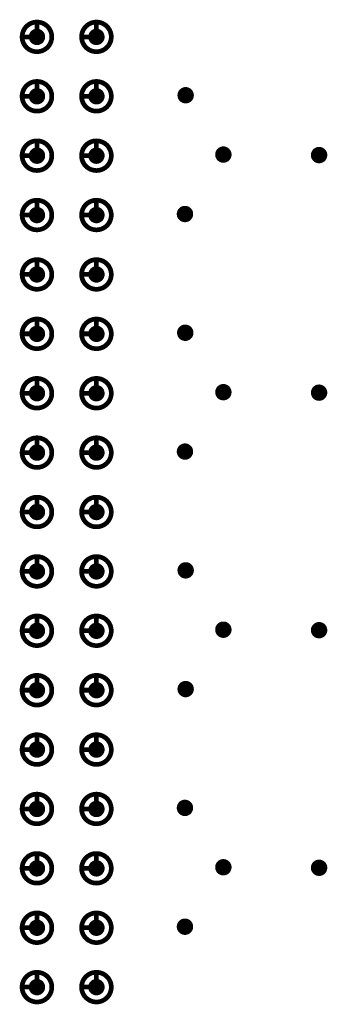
# Model space of a CAD drawing. Header units: millimetres. Extents: x 62 to 363, y 42 to 391.
# Tile 191 of 216: x 92.35 to 98.92, y 227.26 to 248.31. Entities that reach past the tile are written whole.
import ezdxf

# ---------------------------------------------------------------- set-up
doc = ezdxf.new("R2010")
doc.units = ezdxf.units.MM
for name, color, linetype in [('Mechanical8', 56, 'Continuous'), ('PadHoleLayer', 156, 'Continuous'), ('ViaHoleLayer', 16, 'Continuous')]:
    doc.layers.add(name, color=color, linetype=linetype)

# ---------------------------------------------------------------- blocks, each defined once
blk = doc.blocks.new('SAMTEC_SEAM_50_02_0_L_08_2_A_GP_K_TR_380')
at = {"layer": 'Mechanical8'}
for points, const_width in [([(-2.858, -3.175, 1), (-3.493, -3.175, 1)], 0.1), ([(-3.2, -2.858, 1), (-3.15, -2.858, 1)], 0.05), ([(-1.588, -3.175, 1), (-2.223, -3.175, 1)], 0.1), ([(-1.93, -2.858, 1), (-1.88, -2.858, 1)], 0.05), ([(-0.318, -3.175, 1), (-0.952, -3.175, 1)], 0.1), ([(-0.66, -2.858, 1), (-0.61, -2.858, 1)], 0.05), ([(0.952, -3.175, 1), (0.318, -3.175, 1)], 0.1), ([(0.61, -2.858, 1), (0.66, -2.858, 1)], 0.05), ([(2.222, -3.175, 1), (1.587, -3.175, 1)], 0.1), ([(1.88, -2.858, 1), (1.93, -2.858, 1)], 0.05), ([(3.492, -3.175, 1), (2.857, -3.175, 1)], 0.1), ([(3.15, -2.858, 1), (3.2, -2.858, 1)], 0.05), ([(4.762, -3.175, 1), (4.128, -3.175, 1)], 0.1), ([(4.42, -2.858, 1), (4.47, -2.858, 1)], 0.05), ([(6.032, -3.175, 1), (5.397, -3.175, 1)], 0.1), ([(5.69, -2.858, 1), (5.74, -2.858, 1)], 0.05), ([(7.302, -3.175, 1), (6.668, -3.175, 1)], 0.1), ([(6.96, -2.858, 1), (7.01, -2.858, 1)], 0.05), ([(8.572, -3.175, 1), (7.938, -3.175, 1)], 0.1), ([(8.23, -2.858, 1), (8.28, -2.858, 1)], 0.05), ([(9.842, -3.175, 1), (9.207, -3.175, 1)], 0.1), ([(9.5, -2.858, 1), (9.55, -2.858, 1)], 0.05), ([(11.112, -3.175, 1), (10.477, -3.175, 1)], 0.1), ([(10.77, -2.858, 1), (10.82, -2.858, 1)], 0.05), ([(12.382, -3.175, 1), (11.748, -3.175, 1)], 0.1), ([(12.04, -2.858, 1), (12.09, -2.858, 1)], 0.05), ([(13.652, -3.175, 1), (13.018, -3.175, 1)], 0.1), ([(13.31, -2.858, 1), (13.36, -2.858, 1)], 0.05), ([(14.922, -3.175, 1), (14.287, -3.175, 1)], 0.1), ([(14.58, -2.858, 1), (14.63, -2.858, 1)], 0.05), ([(16.192, -3.175, 1), (15.557, -3.175, 1)], 0.1), ([(15.85, -2.858, 1), (15.9, -2.858, 1)], 0.05), ([(17.462, -3.175, 1), (16.828, -3.175, 1)], 0.1), ([(17.12, -2.858, 1), (17.17, -2.858, 1)], 0.05), ([(-3.517, -3.175, 1), (-3.468, -3.175, 1)], 0.05), ([(-3.2, -3.175, 1), (-3.15, -3.175, 1)], 0.05), ([(-3.2, -3.175, 1), (-3.15, -3.175, 1)], 0.05), ([(-2.883, -3.175, 1), (-2.833, -3.175, 1)], 0.05), ([(-2.883, -3.175, 1), (-2.833, -3.175, 1)], 0.05), ([(-2.247, -3.175, 1), (-2.198, -3.175, 1)], 0.05), ([(-1.93, -3.175, 1), (-1.88, -3.175, 1)], 0.05), ([(-1.93, -3.175, 1), (-1.88, -3.175, 1)], 0.05), ([(-1.613, -3.175, 1), (-1.563, -3.175, 1)], 0.05), ([(-1.613, -3.175, 1), (-1.563, -3.175, 1)], 0.05), ([(-0.977, -3.175, 1), (-0.928, -3.175, 1)], 0.05), ([(-0.66, -3.175, 1), (-0.61, -3.175, 1)], 0.05), ([(-0.66, -3.175, 1), (-0.61, -3.175, 1)], 0.05), ([(-0.343, -3.175, 1), (-0.293, -3.175, 1)], 0.05), ([(-0.343, -3.175, 1), (-0.293, -3.175, 1)], 0.05), ([(0.293, -3.175, 1), (0.342, -3.175, 1)], 0.05), ([(0.61, -3.175, 1), (0.66, -3.175, 1)], 0.05), ([(0.61, -3.175, 1), (0.66, -3.175, 1)], 0.05), ([(0.927, -3.175, 1), (0.977, -3.175, 1)], 0.05), ([(0.927, -3.175, 1), (0.977, -3.175, 1)], 0.05), ([(1.563, -3.175, 1), (1.612, -3.175, 1)], 0.05), ([(1.88, -3.175, 1), (1.93, -3.175, 1)], 0.05), ([(1.88, -3.175, 1), (1.93, -3.175, 1)], 0.05), ([(2.197, -3.175, 1), (2.247, -3.175, 1)], 0.05), ([(2.197, -3.175, 1), (2.247, -3.175, 1)], 0.05), ([(2.833, -3.175, 1), (2.882, -3.175, 1)], 0.05), ([(3.15, -3.175, 1), (3.2, -3.175, 1)], 0.05), ([(3.15, -3.175, 1), (3.2, -3.175, 1)], 0.05), ([(3.467, -3.175, 1), (3.517, -3.175, 1)], 0.05), ([(3.467, -3.175, 1), (3.517, -3.175, 1)], 0.05), ([(4.103, -3.175, 1), (4.152, -3.175, 1)], 0.05), ([(4.42, -3.175, 1), (4.47, -3.175, 1)], 0.05), ([(4.42, -3.175, 1), (4.47, -3.175, 1)], 0.05), ([(4.737, -3.175, 1), (4.787, -3.175, 1)], 0.05), ([(4.737, -3.175, 1), (4.787, -3.175, 1)], 0.05), ([(5.373, -3.175, 1), (5.422, -3.175, 1)], 0.05), ([(5.69, -3.175, 1), (5.74, -3.175, 1)], 0.05), ([(5.69, -3.175, 1), (5.74, -3.175, 1)], 0.05), ([(6.007, -3.175, 1), (6.057, -3.175, 1)], 0.05), ([(6.007, -3.175, 1), (6.057, -3.175, 1)], 0.05), ([(6.643, -3.175, 1), (6.692, -3.175, 1)], 0.05), ([(6.96, -3.175, 1), (7.01, -3.175, 1)], 0.05), ([(6.96, -3.175, 1), (7.01, -3.175, 1)], 0.05), ([(7.277, -3.175, 1), (7.327, -3.175, 1)], 0.05), ([(7.277, -3.175, 1), (7.327, -3.175, 1)], 0.05), ([(7.913, -3.175, 1), (7.962, -3.175, 1)], 0.05), ([(8.23, -3.175, 1), (8.28, -3.175, 1)], 0.05), ([(8.23, -3.175, 1), (8.28, -3.175, 1)], 0.05), ([(8.547, -3.175, 1), (8.597, -3.175, 1)], 0.05), ([(8.547, -3.175, 1), (8.597, -3.175, 1)], 0.05), ([(9.183, -3.175, 1), (9.232, -3.175, 1)], 0.05), ([(9.5, -3.175, 1), (9.55, -3.175, 1)], 0.05), ([(9.5, -3.175, 1), (9.55, -3.175, 1)], 0.05), ([(9.817, -3.175, 1), (9.867, -3.175, 1)], 0.05), ([(9.817, -3.175, 1), (9.867, -3.175, 1)], 0.05), ([(10.453, -3.175, 1), (10.502, -3.175, 1)], 0.05), ([(10.77, -3.175, 1), (10.82, -3.175, 1)], 0.05), ([(10.77, -3.175, 1), (10.82, -3.175, 1)], 0.05), ([(11.087, -3.175, 1), (11.137, -3.175, 1)], 0.05), ([(11.087, -3.175, 1), (11.137, -3.175, 1)], 0.05), ([(11.723, -3.175, 1), (11.772, -3.175, 1)], 0.05), ([(12.04, -3.175, 1), (12.09, -3.175, 1)], 0.05), ([(12.04, -3.175, 1), (12.09, -3.175, 1)], 0.05), ([(12.357, -3.175, 1), (12.407, -3.175, 1)], 0.05), ([(12.357, -3.175, 1), (12.407, -3.175, 1)], 0.05), ([(12.993, -3.175, 1), (13.042, -3.175, 1)], 0.05), ([(13.31, -3.175, 1), (13.36, -3.175, 1)], 0.05), ([(13.31, -3.175, 1), (13.36, -3.175, 1)], 0.05), ([(13.627, -3.175, 1), (13.677, -3.175, 1)], 0.05), ([(13.627, -3.175, 1), (13.677, -3.175, 1)], 0.05), ([(14.263, -3.175, 1), (14.312, -3.175, 1)], 0.05), ([(14.58, -3.175, 1), (14.63, -3.175, 1)], 0.05), ([(14.58, -3.175, 1), (14.63, -3.175, 1)], 0.05), ([(14.897, -3.175, 1), (14.947, -3.175, 1)], 0.05), ([(14.897, -3.175, 1), (14.947, -3.175, 1)], 0.05), ([(15.533, -3.175, 1), (15.582, -3.175, 1)], 0.05), ([(15.85, -3.175, 1), (15.9, -3.175, 1)], 0.05), ([(15.85, -3.175, 1), (15.9, -3.175, 1)], 0.05), ([(16.167, -3.175, 1), (16.217, -3.175, 1)], 0.05), ([(16.167, -3.175, 1), (16.217, -3.175, 1)], 0.05), ([(16.803, -3.175, 1), (16.852, -3.175, 1)], 0.05), ([(17.12, -3.175, 1), (17.17, -3.175, 1)], 0.05), ([(17.12, -3.175, 1), (17.17, -3.175, 1)], 0.05), ([(17.437, -3.175, 1), (17.487, -3.175, 1)], 0.05), ([(17.437, -3.175, 1), (17.487, -3.175, 1)], 0.05), ([(-2.858, -4.445, 1), (-3.493, -4.445, 1)], 0.1), ([(-3.2, -4.128, 1), (-3.15, -4.128, 1)], 0.05), ([(-1.588, -4.445, 1), (-2.223, -4.445, 1)], 0.1), ([(-1.93, -4.128, 1), (-1.88, -4.128, 1)], 0.05), ([(-0.318, -4.445, 1), (-0.952, -4.445, 1)], 0.1), ([(-0.66, -4.128, 1), (-0.61, -4.128, 1)], 0.05), ([(0.952, -4.445, 1), (0.318, -4.445, 1)], 0.1), ([(0.61, -4.128, 1), (0.66, -4.128, 1)], 0.05), ([(2.222, -4.445, 1), (1.587, -4.445, 1)], 0.1), ([(1.88, -4.128, 1), (1.93, -4.128, 1)], 0.05), ([(3.492, -4.445, 1), (2.857, -4.445, 1)], 0.1), ([(3.15, -4.128, 1), (3.2, -4.128, 1)], 0.05), ([(4.762, -4.445, 1), (4.128, -4.445, 1)], 0.1), ([(4.42, -4.128, 1), (4.47, -4.128, 1)], 0.05), ([(6.032, -4.445, 1), (5.397, -4.445, 1)], 0.1), ([(5.69, -4.128, 1), (5.74, -4.128, 1)], 0.05), ([(7.302, -4.445, 1), (6.668, -4.445, 1)], 0.1), ([(6.96, -4.128, 1), (7.01, -4.128, 1)], 0.05), ([(8.572, -4.445, 1), (7.938, -4.445, 1)], 0.1), ([(8.23, -4.128, 1), (8.28, -4.128, 1)], 0.05), ([(9.842, -4.445, 1), (9.207, -4.445, 1)], 0.1), ([(9.5, -4.128, 1), (9.55, -4.128, 1)], 0.05), ([(11.112, -4.445, 1), (10.477, -4.445, 1)], 0.1), ([(10.77, -4.128, 1), (10.82, -4.128, 1)], 0.05), ([(12.382, -4.445, 1), (11.748, -4.445, 1)], 0.1), ([(12.04, -4.128, 1), (12.09, -4.128, 1)], 0.05), ([(13.652, -4.445, 1), (13.018, -4.445, 1)], 0.1), ([(13.31, -4.128, 1), (13.36, -4.128, 1)], 0.05), ([(14.922, -4.445, 1), (14.287, -4.445, 1)], 0.1), ([(14.58, -4.128, 1), (14.63, -4.128, 1)], 0.05), ([(16.192, -4.445, 1), (15.557, -4.445, 1)], 0.1), ([(15.85, -4.128, 1), (15.9, -4.128, 1)], 0.05), ([(17.462, -4.445, 1), (16.828, -4.445, 1)], 0.1), ([(17.12, -4.128, 1), (17.17, -4.128, 1)], 0.05), ([(-3.517, -4.445, 1), (-3.468, -4.445, 1)], 0.05), ([(-3.2, -4.445, 1), (-3.15, -4.445, 1)], 0.05), ([(-3.2, -4.445, 1), (-3.15, -4.445, 1)], 0.05), ([(-2.883, -4.445, 1), (-2.833, -4.445, 1)], 0.05), ([(-2.883, -4.445, 1), (-2.833, -4.445, 1)], 0.05), ([(-2.247, -4.445, 1), (-2.198, -4.445, 1)], 0.05), ([(-1.93, -4.445, 1), (-1.88, -4.445, 1)], 0.05), ([(-1.93, -4.445, 1), (-1.88, -4.445, 1)], 0.05), ([(-1.613, -4.445, 1), (-1.563, -4.445, 1)], 0.05), ([(-1.613, -4.445, 1), (-1.563, -4.445, 1)], 0.05), ([(-0.977, -4.445, 1), (-0.928, -4.445, 1)], 0.05), ([(-0.66, -4.445, 1), (-0.61, -4.445, 1)], 0.05), ([(-0.66, -4.445, 1), (-0.61, -4.445, 1)], 0.05), ([(-0.343, -4.445, 1), (-0.293, -4.445, 1)], 0.05), ([(-0.343, -4.445, 1), (-0.293, -4.445, 1)], 0.05), ([(0.293, -4.445, 1), (0.342, -4.445, 1)], 0.05), ([(0.61, -4.445, 1), (0.66, -4.445, 1)], 0.05), ([(0.61, -4.445, 1), (0.66, -4.445, 1)], 0.05), ([(0.927, -4.445, 1), (0.977, -4.445, 1)], 0.05), ([(0.927, -4.445, 1), (0.977, -4.445, 1)], 0.05), ([(1.563, -4.445, 1), (1.612, -4.445, 1)], 0.05), ([(1.88, -4.445, 1), (1.93, -4.445, 1)], 0.05), ([(1.88, -4.445, 1), (1.93, -4.445, 1)], 0.05), ([(2.197, -4.445, 1), (2.247, -4.445, 1)], 0.05), ([(2.197, -4.445, 1), (2.247, -4.445, 1)], 0.05), ([(2.833, -4.445, 1), (2.882, -4.445, 1)], 0.05), ([(3.15, -4.445, 1), (3.2, -4.445, 1)], 0.05), ([(3.15, -4.445, 1), (3.2, -4.445, 1)], 0.05), ([(3.467, -4.445, 1), (3.517, -4.445, 1)], 0.05), ([(3.467, -4.445, 1), (3.517, -4.445, 1)], 0.05), ([(4.103, -4.445, 1), (4.152, -4.445, 1)], 0.05), ([(4.42, -4.445, 1), (4.47, -4.445, 1)], 0.05), ([(4.42, -4.445, 1), (4.47, -4.445, 1)], 0.05), ([(4.737, -4.445, 1), (4.787, -4.445, 1)], 0.05), ([(4.737, -4.445, 1), (4.787, -4.445, 1)], 0.05), ([(5.373, -4.445, 1), (5.422, -4.445, 1)], 0.05), ([(5.69, -4.445, 1), (5.74, -4.445, 1)], 0.05), ([(5.69, -4.445, 1), (5.74, -4.445, 1)], 0.05), ([(6.007, -4.445, 1), (6.057, -4.445, 1)], 0.05), ([(6.007, -4.445, 1), (6.057, -4.445, 1)], 0.05), ([(6.643, -4.445, 1), (6.692, -4.445, 1)], 0.05), ([(6.96, -4.445, 1), (7.01, -4.445, 1)], 0.05), ([(6.96, -4.445, 1), (7.01, -4.445, 1)], 0.05), ([(7.277, -4.445, 1), (7.327, -4.445, 1)], 0.05), ([(7.277, -4.445, 1), (7.327, -4.445, 1)], 0.05), ([(7.913, -4.445, 1), (7.962, -4.445, 1)], 0.05), ([(8.23, -4.445, 1), (8.28, -4.445, 1)], 0.05), ([(8.23, -4.445, 1), (8.28, -4.445, 1)], 0.05), ([(8.547, -4.445, 1), (8.597, -4.445, 1)], 0.05), ([(8.547, -4.445, 1), (8.597, -4.445, 1)], 0.05), ([(9.183, -4.445, 1), (9.232, -4.445, 1)], 0.05), ([(9.5, -4.445, 1), (9.55, -4.445, 1)], 0.05), ([(9.5, -4.445, 1), (9.55, -4.445, 1)], 0.05), ([(9.817, -4.445, 1), (9.867, -4.445, 1)], 0.05), ([(9.817, -4.445, 1), (9.867, -4.445, 1)], 0.05), ([(10.453, -4.445, 1), (10.502, -4.445, 1)], 0.05), ([(10.77, -4.445, 1), (10.82, -4.445, 1)], 0.05), ([(10.77, -4.445, 1), (10.82, -4.445, 1)], 0.05), ([(11.087, -4.445, 1), (11.137, -4.445, 1)], 0.05), ([(11.087, -4.445, 1), (11.137, -4.445, 1)], 0.05), ([(11.723, -4.445, 1), (11.772, -4.445, 1)], 0.05), ([(12.04, -4.445, 1), (12.09, -4.445, 1)], 0.05), ([(12.04, -4.445, 1), (12.09, -4.445, 1)], 0.05), ([(12.357, -4.445, 1), (12.407, -4.445, 1)], 0.05), ([(12.357, -4.445, 1), (12.407, -4.445, 1)], 0.05), ([(12.993, -4.445, 1), (13.042, -4.445, 1)], 0.05), ([(13.31, -4.445, 1), (13.36, -4.445, 1)], 0.05), ([(13.31, -4.445, 1), (13.36, -4.445, 1)], 0.05), ([(13.627, -4.445, 1), (13.677, -4.445, 1)], 0.05), ([(13.627, -4.445, 1), (13.677, -4.445, 1)], 0.05), ([(14.263, -4.445, 1), (14.312, -4.445, 1)], 0.05), ([(14.58, -4.445, 1), (14.63, -4.445, 1)], 0.05), ([(14.58, -4.445, 1), (14.63, -4.445, 1)], 0.05), ([(14.897, -4.445, 1), (14.947, -4.445, 1)], 0.05), ([(14.897, -4.445, 1), (14.947, -4.445, 1)], 0.05), ([(15.533, -4.445, 1), (15.582, -4.445, 1)], 0.05), ([(15.85, -4.445, 1), (15.9, -4.445, 1)], 0.05), ([(15.85, -4.445, 1), (15.9, -4.445, 1)], 0.05), ([(16.167, -4.445, 1), (16.217, -4.445, 1)], 0.05), ([(16.167, -4.445, 1), (16.217, -4.445, 1)], 0.05), ([(16.803, -4.445, 1), (16.852, -4.445, 1)], 0.05), ([(17.12, -4.445, 1), (17.17, -4.445, 1)], 0.05), ([(17.12, -4.445, 1), (17.17, -4.445, 1)], 0.05), ([(17.437, -4.445, 1), (17.487, -4.445, 1)], 0.05), ([(17.437, -4.445, 1), (17.487, -4.445, 1)], 0.05)]:
    blk.add_lwpolyline(points, format="xyb", close=True, dxfattribs=dict(at, const_width=const_width))
at = {"layer": 'Mechanical8', "const_width": 0.1}
for points in [[(-3.175, -2.858), (-3.175, -3.175)], [(-1.905, -2.858), (-1.905, -3.175)], [(-0.635, -2.858), (-0.635, -3.175)], [(0.635, -2.858), (0.635, -3.175)], [(1.905, -2.858), (1.905, -3.175)], [(3.175, -2.858), (3.175, -3.175)], [(4.445, -2.858), (4.445, -3.175)], [(5.715, -2.858), (5.715, -3.175)], [(6.985, -2.858), (6.985, -3.175)], [(8.255, -2.858), (8.255, -3.175)], [(9.525, -2.858), (9.525, -3.175)], [(10.795, -2.858), (10.795, -3.175)], [(12.065, -2.858), (12.065, -3.175)], [(13.335, -2.858), (13.335, -3.175)], [(14.605, -2.858), (14.605, -3.175)], [(15.875, -2.858), (15.875, -3.175)], [(17.145, -2.858), (17.145, -3.175)], [(-3.175, -3.175), (-2.858, -3.175)], [(-1.905, -3.175), (-1.588, -3.175)], [(-0.635, -3.175), (-0.318, -3.175)], [(0.635, -3.175), (0.952, -3.175)], [(1.905, -3.175), (2.222, -3.175)], [(3.175, -3.175), (3.492, -3.175)], [(4.445, -3.175), (4.762, -3.175)], [(5.715, -3.175), (6.032, -3.175)], [(6.985, -3.175), (7.302, -3.175)], [(8.255, -3.175), (8.572, -3.175)], [(9.525, -3.175), (9.842, -3.175)], [(10.795, -3.175), (11.112, -3.175)], [(12.065, -3.175), (12.382, -3.175)], [(13.335, -3.175), (13.652, -3.175)], [(14.605, -3.175), (14.922, -3.175)], [(15.875, -3.175), (16.192, -3.175)], [(17.145, -3.175), (17.462, -3.175)], [(-3.175, -4.128), (-3.175, -4.445)], [(-1.905, -4.128), (-1.905, -4.445)], [(-0.635, -4.128), (-0.635, -4.445)], [(0.635, -4.128), (0.635, -4.445)], [(1.905, -4.128), (1.905, -4.445)], [(3.175, -4.128), (3.175, -4.445)], [(4.445, -4.128), (4.445, -4.445)], [(5.715, -4.128), (5.715, -4.445)], [(6.985, -4.128), (6.985, -4.445)], [(8.255, -4.128), (8.255, -4.445)], [(9.525, -4.128), (9.525, -4.445)], [(10.795, -4.128), (10.795, -4.445)], [(12.065, -4.128), (12.065, -4.445)], [(13.335, -4.128), (13.335, -4.445)], [(14.605, -4.128), (14.605, -4.445)], [(15.875, -4.128), (15.875, -4.445)], [(17.145, -4.128), (17.145, -4.445)], [(-3.175, -4.445), (-2.858, -4.445)], [(-1.905, -4.445), (-1.588, -4.445)], [(-0.635, -4.445), (-0.318, -4.445)], [(0.635, -4.445), (0.952, -4.445)], [(1.905, -4.445), (2.222, -4.445)], [(3.175, -4.445), (3.492, -4.445)], [(4.445, -4.445), (4.762, -4.445)], [(5.715, -4.445), (6.032, -4.445)], [(6.985, -4.445), (7.302, -4.445)], [(8.255, -4.445), (8.572, -4.445)], [(9.525, -4.445), (9.842, -4.445)], [(10.795, -4.445), (11.112, -4.445)], [(12.065, -4.445), (12.382, -4.445)], [(13.335, -4.445), (13.652, -4.445)], [(14.605, -4.445), (14.922, -4.445)], [(15.875, -4.445), (16.192, -4.445)], [(17.145, -4.445), (17.462, -4.445)]]:
    blk.add_lwpolyline(points, dxfattribs=at)
at = {"layer": 'PadHoleLayer', "const_width": 0.175}
for points in [[(-3.263, -3.175, 1), (-3.088, -3.175, 1)], [(-1.993, -3.175, 1), (-1.818, -3.175, 1)], [(-0.723, -3.175, 1), (-0.548, -3.175, 1)], [(0.547, -3.175, 1), (0.722, -3.175, 1)], [(1.817, -3.175, 1), (1.992, -3.175, 1)], [(3.087, -3.175, 1), (3.262, -3.175, 1)], [(4.357, -3.175, 1), (4.532, -3.175, 1)], [(5.627, -3.175, 1), (5.802, -3.175, 1)], [(6.897, -3.175, 1), (7.072, -3.175, 1)], [(8.167, -3.175, 1), (8.342, -3.175, 1)], [(9.437, -3.175, 1), (9.612, -3.175, 1)], [(10.707, -3.175, 1), (10.882, -3.175, 1)], [(11.977, -3.175, 1), (12.152, -3.175, 1)], [(13.247, -3.175, 1), (13.422, -3.175, 1)], [(14.517, -3.175, 1), (14.692, -3.175, 1)], [(15.787, -3.175, 1), (15.962, -3.175, 1)], [(17.057, -3.175, 1), (17.232, -3.175, 1)], [(-3.263, -4.445, 1), (-3.088, -4.445, 1)], [(-1.993, -4.445, 1), (-1.818, -4.445, 1)], [(-0.723, -4.445, 1), (-0.548, -4.445, 1)], [(0.547, -4.445, 1), (0.722, -4.445, 1)], [(1.817, -4.445, 1), (1.992, -4.445, 1)], [(3.087, -4.445, 1), (3.262, -4.445, 1)], [(4.357, -4.445, 1), (4.532, -4.445, 1)], [(5.627, -4.445, 1), (5.802, -4.445, 1)], [(6.897, -4.445, 1), (7.072, -4.445, 1)], [(8.167, -4.445, 1), (8.342, -4.445, 1)], [(9.437, -4.445, 1), (9.612, -4.445, 1)], [(10.707, -4.445, 1), (10.882, -4.445, 1)], [(11.977, -4.445, 1), (12.152, -4.445, 1)], [(13.247, -4.445, 1), (13.422, -4.445, 1)], [(14.517, -4.445, 1), (14.692, -4.445, 1)], [(15.787, -4.445, 1), (15.962, -4.445, 1)], [(17.057, -4.445, 1), (17.232, -4.445, 1)]]:
    blk.add_lwpolyline(points, format="xyb", close=True, dxfattribs=at)

msp = doc.modelspace()

# ---------------------------------------------------------------- linework, layer by layer
at = {"layer": 'ViaHoleLayer', "const_width": 0.175}
for points in [[(95.806, 246.697, 1), (95.981, 246.697, 1)], [(96.611, 245.428, 1), (96.786, 245.428, 1)], [(98.655, 245.417, 1), (98.83, 245.417, 1)], [(95.791, 244.157, 1), (95.966, 244.157, 1)], [(95.797, 241.618, 1), (95.973, 241.618, 1)], [(96.611, 240.347, 1), (96.786, 240.347, 1)], [(98.655, 240.337, 1), (98.83, 240.337, 1)], [(95.791, 239.077, 1), (95.966, 239.077, 1)], [(95.806, 236.537, 1), (95.981, 236.537, 1)], [(96.611, 235.268, 1), (96.786, 235.268, 1)], [(98.655, 235.257, 1), (98.83, 235.257, 1)], [(95.806, 233.998, 1), (95.981, 233.998, 1)], [(95.791, 231.458, 1), (95.966, 231.458, 1)], [(96.611, 230.188, 1), (96.786, 230.188, 1)], [(98.655, 230.177, 1), (98.83, 230.177, 1)], [(95.791, 228.917, 1), (95.966, 228.917, 1)]]:
    msp.add_lwpolyline(points, format="xyb", close=True, dxfattribs=at)

# ---------------------------------------------------------------- block references
at = {"rotation": 90}
msp.add_blockref('SAMTEC_SEAM_50_02_0_L_08_2_A_GP_K_TR_380', (89.543, 230.8), dxfattribs=at)

doc.saveas('drawing.dxf')
